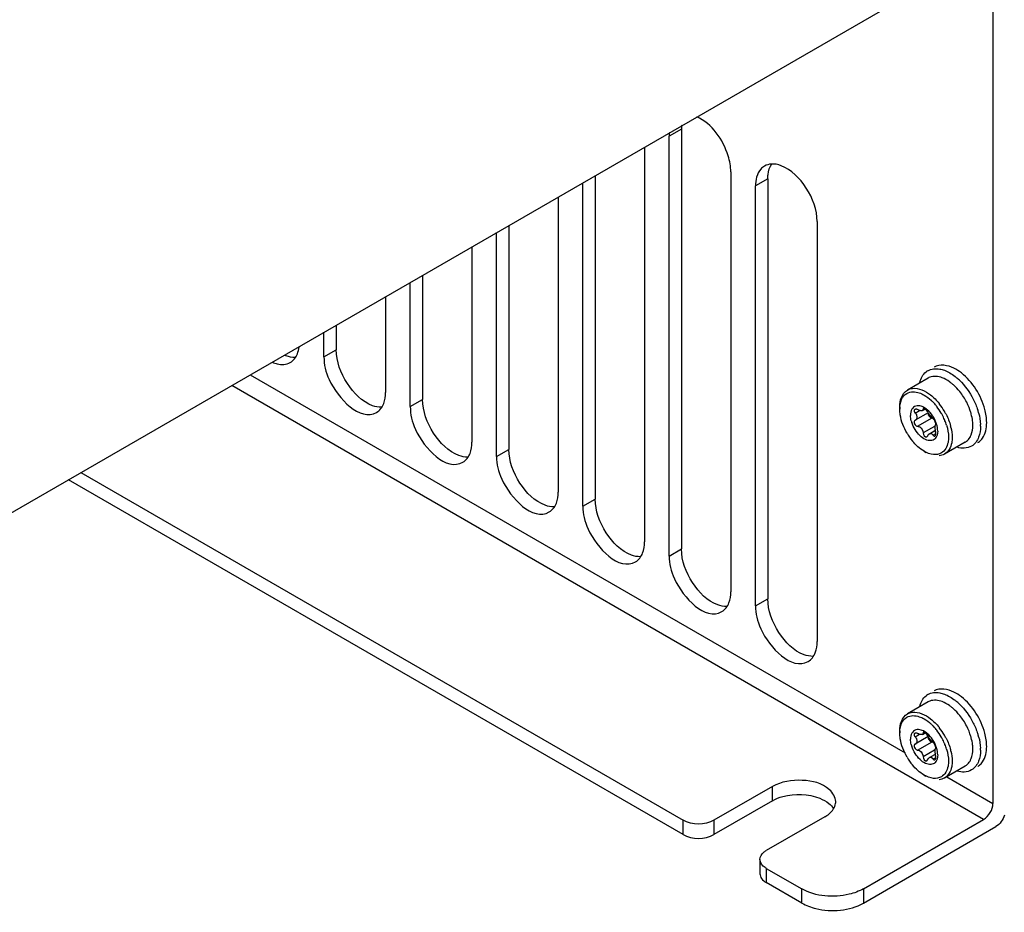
# Model space of a CAD drawing. Header units: millimetres. Extents: x 0 to 594, y 0 to 420.
# Tile 21 of 41: x 506 to 517, y 99 to 109. Entities that reach past the tile are written whole.
import ezdxf

# ---------------------------------------------------------------- set-up
doc = ezdxf.new("R2010")
doc.units = ezdxf.units.MM
doc.header["$LTSCALE"] = 32.67
doc.layers.get('0').update_dxf_attribs({"linetype": 'CONTINUOUS'})
doc.layers.add('ROUNDS', color=7, linetype='CONTINUOUS')

msp = doc.modelspace()

# ---------------------------------------------------------------- linework, layer by layer
at = {"color": 7, "linetype": 'CONTINUOUS'}
for p, q in [((516.9539, 115.3074), (516.9539, 100.0796)), ((513.383, 107.8159), (513.383, 102.9986)), ((513.2416, 102.9169), (513.2416, 107.7343)), ((512.9588, 107.6078), (512.9588, 103.0802)), ((513.9487, 107.3261), (513.9487, 102.5087)), ((512.2517, 103.4885), (512.2517, 107.1996)), ((512.3931, 107.2812), (512.3931, 103.5701)), ((514.373, 107.2444), (514.373, 102.427)), ((514.2316, 102.3454), (514.2316, 107.1628)), ((511.9688, 107.0363), (511.9688, 103.6518)), ((514.9387, 106.7545), (514.9387, 101.9372)), ((511.2617, 104.06), (511.2617, 106.628)), ((511.4031, 106.7097), (511.4031, 104.1417)), ((510.9789, 106.4647), (510.9789, 104.2233)), ((510.2717, 104.6315), (510.2717, 106.0565)), ((510.4132, 106.1381), (510.4132, 104.7132)), ((509.9889, 105.8932), (509.9889, 104.7948)), ((509.2818, 105.2031), (509.2818, 105.4849)), ((509.4232, 105.5666), (509.4232, 105.2847)), ((516.2111, 104.9589), (515.9742, 104.8221)), ((515.8862, 104.6276), (515.8862, 104.6031)), ((516.146, 104.5867), (516.1764, 104.6043)), ((516.1558, 104.6108), (516.1529, 104.6025)), ((516.0568, 104.5667), (516.0641, 104.5584)), ((516.2126, 104.5618), (516.0641, 104.476)), ((516.2156, 104.5576), (516.2123, 104.5483)), ((516.2263, 104.3207), (516.2879, 104.3563)), ((516.3046, 104.4293), (516.2961, 104.4244)), ((516.2994, 104.4324), (516.2988, 104.4393)), ((516.1953, 104.2844), (516.2072, 104.2979)), ((516.2985, 104.3306), (516.2961, 104.3421)), ((516.6361, 104.2228), (516.3992, 104.086)), ((516.1655, 104.1193), (516.1867, 104.107)), ((513.4007, 99.7224), (506.3507, 103.7927)), ((506.4921, 103.8743), (513.4007, 99.8857)), ((516.2111, 101.2438), (515.9742, 101.107)), ((515.8862, 100.9125), (515.8862, 100.888)), ((516.0568, 100.8516), (516.0641, 100.8433)), ((516.146, 100.8716), (516.1764, 100.8892)), ((516.1558, 100.8957), (516.1529, 100.8874)), ((516.2126, 100.8467), (516.0641, 100.761)), ((516.2156, 100.8425), (516.2123, 100.8332)), ((516.2263, 100.6056), (516.2879, 100.6412)), ((516.3046, 100.7142), (516.2961, 100.7093)), ((516.2985, 100.6156), (516.2961, 100.627)), ((516.2994, 100.7174), (516.2988, 100.7242)), ((516.1953, 100.5693), (516.2072, 100.5829)), ((516.1655, 100.4042), (516.1867, 100.392)), ((516.6361, 100.5077), (516.3992, 100.3709)), ((514.426, 100.2736), (513.7543, 99.8857)), ((514.426, 100.1103), (513.7543, 99.7224)), ((515.0271, 99.9265), (514.3553, 99.5387)), ((515.469, 99.0999), (516.8479, 99.8959)), ((515.469, 98.9366), (516.9893, 99.8143)), ((514.2821, 99.4367), (514.2821, 99.2734)), ((514.3553, 99.3346), (514.7619, 99.0999)), ((514.7619, 98.9366), (514.3553, 99.1713))]:
    msp.add_line(p, q, dxfattribs=at)
at = {"color": 9, "linetype": 'CONTINUOUS'}
for p, q in [((513.383, 107.8159), (513.2416, 107.7343)), ((514.373, 107.2444), (514.2316, 107.1628)), ((509.2818, 105.2031), (509.4232, 105.2847)), ((508.4367, 104.997), (515.9473, 100.6608)), ((516.8479, 99.8959), (508.2245, 104.8745)), ((510.2717, 104.6315), (510.4132, 104.7132)), ((516.0641, 104.5584), (516.1143, 104.5874)), ((516.1529, 104.6025), (516.1651, 104.6095)), ((516.0912, 104.4061), (516.2573, 104.502)), ((516.2829, 104.4043), (516.1529, 104.3293)), ((516.2943, 104.3181), (516.269, 104.3035)), ((511.2617, 104.06), (511.4031, 104.1417)), ((512.2517, 103.4885), (512.3931, 103.5701)), ((513.2416, 102.9169), (513.383, 102.9986)), ((514.2316, 102.3454), (514.373, 102.427)), ((516.0641, 100.8433), (516.1143, 100.8723)), ((516.1529, 100.8874), (516.1651, 100.8944)), ((516.0912, 100.691), (516.2573, 100.7869)), ((516.2829, 100.6892), (516.1529, 100.6142)), ((516.2943, 100.603), (516.269, 100.5884)), ((516.4243, 100.3854), (516.9539, 100.0796)), ((514.426, 100.1103), (514.426, 100.2736)), ((513.4007, 99.7224), (513.4007, 99.8857)), ((513.7543, 99.8857), (513.7543, 99.7224)), ((514.3553, 99.3346), (514.3553, 99.1713)), ((514.7619, 98.9366), (514.7619, 99.0999)), ((515.469, 99.0999), (515.469, 98.9366))]:
    msp.add_line(p, q, dxfattribs=at)
at = {"color": 7, "linetype": 'CONTINUOUS'}
for points in [[(516.0494, 104.5833), (516.0519, 104.5752), (516.0568, 104.5667)], [(516.0641, 104.476), (516.0568, 104.4704), (516.0519, 104.4629), (516.0494, 104.4543)], [(516.2961, 104.4244), (516.2985, 104.4273), (516.2994, 104.4324)], [(516.2988, 104.3103), (516.2994, 104.3198), (516.2985, 104.3306)], [(516.0494, 100.8682), (516.0519, 100.8601), (516.0568, 100.8516)], [(516.0641, 100.761), (516.0568, 100.7553), (516.0519, 100.7478), (516.0494, 100.7392)], [(516.2961, 100.7093), (516.2985, 100.7122), (516.2994, 100.7174)], [(516.2988, 100.5952), (516.2994, 100.6047), (516.2985, 100.6156)]]:
    msp.add_lwpolyline(points, dxfattribs=at)
for centre, radius, start, end in [((513.8128, 107.8165), 0.4298, 174.18687, 180.07104), ((513.6713, 107.7348), 0.4297, 174.17925, 180.07121), ((508.9769, 105.5586), 0.3672, 246.67104, 249.71293), ((516.2924, 104.8991), 0.1674, 119.96219, 128.60618), ((516.2827, 104.8346), 0.1434, 111.05866, 119.9391), ((516.1827, 104.528), 0.4755, 53.65823, 54.75857), ((516.1472, 104.5002), 0.6059, 50.49123, 52.00741), ((516.1116, 104.4578), 0.6612, 46.14684, 50.45288), ((516.1719, 104.5133), 0.4938, 51.84334, 53.65389), ((516.1468, 104.4817), 0.5341, 48.28451, 51.81724), ((516.0075, 104.3507), 0.7258, 27.10908, 38.61057), ((515.8676, 104.295), 0.5573, 43.59391, 47.31039), ((516.0334, 104.399), 0.2588, 49.72485, 54.91621), ((515.8298, 104.2593), 0.6093, 39.13234, 43.57499), ((515.8027, 104.2368), 0.6445, 37.99319, 39.16556), ((515.7797, 104.2192), 0.6735, 30.19825, 37.96514), ((515.8025, 104.2382), 0.6858, 37.92136, 38.79005), ((515.7709, 104.2144), 0.7253, 30.08662, 37.87522), ((515.7643, 104.2099), 0.7332, 27.12175, 30.12899), ((516.0827, 104.37), 0.733, 14.93125, 17.69284), ((516.328, 104.5468), 0.3194, 194.05821, 197.45652), ((515.775, 104.2163), 0.679, 28.4336, 30.21835), ((515.7805, 104.219), 0.6728, 23.03056, 28.44845), ((515.8, 104.2275), 0.6516, 21.8944, 23.01473), ((515.8343, 104.2408), 0.6148, 16.73313, 21.9393), ((516.1128, 104.3884), 0.6139, 14.9812, 16.48354), ((515.9913, 104.3334), 0.3316, 17.03079, 18.79051), ((515.8964, 104.2571), 0.5927, 13.29457, 14.9186), ((516.3289, 104.4068), 0.4834, 0.01875, 2.49502), ((516.5474, 104.6618), 0.6688, 210.17603, 219.4652), ((516.5651, 104.3459), 0.1421, 299.95949, 307.9648), ((516.6962, 104.3639), 0.1672, 299.95949, 307.9648), ((516.2924, 101.184), 0.1674, 119.96219, 128.60618), ((516.2827, 101.1195), 0.1434, 111.05866, 119.9391), ((516.1827, 100.8129), 0.4755, 53.65823, 54.75857), ((516.1719, 100.7982), 0.4938, 51.84334, 53.65389), ((516.1472, 100.7851), 0.6059, 50.49123, 52.00741), ((516.1116, 100.7427), 0.6612, 46.14684, 50.45288), ((516.1468, 100.7666), 0.5341, 48.28451, 51.81724), ((516.0075, 100.6356), 0.7258, 27.10908, 38.61057), ((515.8676, 100.5799), 0.5573, 43.59391, 47.31039), ((515.8298, 100.5442), 0.6093, 39.13234, 43.57499), ((516.0334, 100.6839), 0.2588, 49.72485, 54.91621), ((515.8027, 100.5217), 0.6445, 37.99319, 39.16556), ((515.7797, 100.5042), 0.6735, 30.19825, 37.96514), ((515.8025, 100.5231), 0.6858, 37.92136, 38.79005), ((515.7709, 100.4993), 0.7253, 30.08662, 37.87522), ((515.7643, 100.4949), 0.7332, 27.12175, 30.12899), ((516.0827, 100.655), 0.733, 14.93125, 17.69284), ((516.328, 100.8317), 0.3194, 194.05821, 197.45652), ((515.775, 100.5012), 0.679, 28.4336, 30.21835), ((515.7805, 100.5039), 0.6728, 23.03056, 28.44845), ((515.8, 100.5124), 0.6516, 21.8944, 23.01473), ((515.8343, 100.5257), 0.6148, 16.73313, 21.9393), ((516.1128, 100.6733), 0.6139, 14.9812, 16.48354), ((515.9913, 100.6183), 0.3316, 17.03079, 18.79051), ((515.8964, 100.542), 0.5927, 13.29457, 14.9186), ((516.3289, 100.6917), 0.4834, 0.01875, 2.49502), ((516.5474, 100.9467), 0.6688, 210.17603, 219.4652), ((516.5651, 100.6308), 0.1421, 299.95949, 307.9648), ((516.6962, 100.6488), 0.1672, 299.95949, 307.9648), ((515.0093, 100.1), 0.1423, 351.50759, 0.03599), ((514.4643, 99.5237), 0.2182, 235.71343, 240.03749)]:
    msp.add_arc(centre, radius, start, end, dxfattribs=at)
for points, knots in [([(513.9487, 107.3261), (513.9487, 107.3882), (513.901, 107.6379), (513.7321, 107.8784), (513.5577, 107.9577)], [0, 0, 0, 0, 0.2449021, 1, 1, 1, 1]), ([(514.373, 107.2444), (514.373, 107.2612), (514.3762, 107.3211), (514.3938, 107.3819), (514.4181, 107.418)], [0, 0, 0, 0, 0.278319, 1, 1, 1, 1]), ([(514.3351, 107.3916), (514.3186, 107.3821), (514.2512, 107.3254), (514.2316, 107.2299), (514.2316, 107.1628)], [0, 0, 0, 0, 0.2208775, 1, 1, 1, 1]), ([(514.9387, 106.7545), (514.9387, 106.8894), (514.8411, 107.1475), (514.6453, 107.3501), (514.5252, 107.3956)], [0, 0, 0, 0, 0.5122983, 1, 1, 1, 1]), ([(509.8395, 104.6426), (509.7187, 104.6872), (509.5214, 104.8903), (509.4232, 105.1492), (509.4232, 105.2847)], [0, 0, 0, 0, 0.487037, 1, 1, 1, 1]), ([(509.2818, 105.2031), (509.2818, 105.1138), (509.3434, 104.8282), (509.6944, 104.4559), (509.8853, 104.566)], [0, 0, 0, 0, 0.288394, 1, 1, 1, 1]), ([(508.6896, 105.1399), (508.708, 105.132), (508.7735, 105.1088), (508.8522, 105.1126), (508.8954, 105.1375)], [0, 0, 0, 0, 0.2864744, 1, 1, 1, 1]), ([(516.2087, 105.0441), (516.2485, 105.067), (516.3193, 105.0731), (516.3804, 105.0549), (516.3973, 105.0486)], [0, 0, 0, 0, 0.717288, 1, 1, 1, 1]), ([(516.5924, 105.0176), (516.5659, 105.0384), (516.4773, 105.0993), (516.3456, 105.123), (516.2797, 105.085)], [0, 0, 0, 0, 0.3065834, 1, 1, 1, 1]), ([(515.968, 104.7839), (516.0091, 104.8076), (516.0873, 104.804), (516.1472, 104.7748), (516.1644, 104.7649)], [0, 0, 0, 0, 0.7047084, 1, 1, 1, 1]), ([(515.9742, 104.8221), (515.9914, 104.832), (516.0837, 104.8609), (516.1808, 104.811), (516.2389, 104.7657)], [0, 0, 0, 0, 0.2121922, 1, 1, 1, 1]), ([(510.8295, 104.0711), (510.7087, 104.1157), (510.5114, 104.3188), (510.4132, 104.5776), (510.4132, 104.7132)], [0, 0, 0, 0, 0.487037, 1, 1, 1, 1]), ([(510.2717, 104.6315), (510.2717, 104.5422), (510.3333, 104.2567), (510.6843, 103.8844), (510.8753, 103.9944)], [0, 0, 0, 0, 0.288394, 1, 1, 1, 1]), ([(515.9693, 104.3256), (515.9315, 104.3904), (515.895, 104.4837), (515.8862, 104.5808), (515.8862, 104.6031)], [0, 0, 0, 0, 0.7712652, 1, 1, 1, 1]), ([(516.0589, 104.5983), (516.056, 104.5969), (516.0505, 104.5931), (516.0489, 104.5862), (516.0494, 104.5833)], [0, 0, 0, 0, 0.5188328, 1, 1, 1, 1]), ([(516.0699, 104.6012), (516.0679, 104.601), (516.0642, 104.6004), (516.0606, 104.5991), (516.0589, 104.5983)], [0, 0, 0, 0, 0.5165067, 1, 1, 1, 1]), ([(516.0912, 104.597), (516.0879, 104.5987), (516.0809, 104.6012), (516.0734, 104.6015), (516.0699, 104.6012)], [0, 0, 0, 0, 0.5094232, 1, 1, 1, 1]), ([(516.116, 104.5867), (516.1118, 104.5879), (516.1034, 104.5909), (516.0953, 104.5948), (516.0912, 104.597)], [0, 0, 0, 0, 0.4862611, 1, 1, 1, 1]), ([(516.1361, 104.584), (516.133, 104.5837), (516.1262, 104.5842), (516.1195, 104.5857), (516.116, 104.5867)], [0, 0, 0, 0, 0.4601652, 1, 1, 1, 1]), ([(516.1458, 104.5868), (516.1445, 104.586), (516.1413, 104.5847), (516.1379, 104.5841), (516.1361, 104.584)], [0, 0, 0, 0, 0.4676239, 1, 1, 1, 1]), ([(516.1529, 104.6025), (516.1533, 104.5994), (516.1527, 104.5931), (516.1483, 104.5883), (516.1458, 104.5868)], [0, 0, 0, 0, 0.5138561, 1, 1, 1, 1]), ([(516.1763, 104.6051), (516.1727, 104.6075), (516.1666, 104.6111), (516.1588, 104.6116), (516.1563, 104.6103)], [0, 0, 0, 0, 0.6121222, 1, 1, 1, 1]), ([(516.2072, 104.5712), (516.2038, 104.5778), (516.194, 104.5899), (516.1828, 104.6006), (516.1763, 104.6051)], [0, 0, 0, 0, 0.4843575, 1, 1, 1, 1]), ([(516.076, 104.5436), (516.0743, 104.5463), (516.0706, 104.5514), (516.0663, 104.5562), (516.0641, 104.5584)], [0, 0, 0, 0, 0.499552, 1, 1, 1, 1]), ([(516.0641, 104.476), (516.0705, 104.4795), (516.0817, 104.4901), (516.0861, 104.505), (516.0861, 104.5123)], [0, 0, 0, 0, 0.4993448, 1, 1, 1, 1]), ([(516.0861, 104.5123), (516.0861, 104.5176), (516.0839, 104.5286), (516.079, 104.5387), (516.076, 104.5436)], [0, 0, 0, 0, 0.4757818, 1, 1, 1, 1]), ([(516.2208, 104.5484), (516.2183, 104.5523), (516.2135, 104.5598), (516.2092, 104.5675), (516.2072, 104.5712)], [0, 0, 0, 0, 0.5270556, 1, 1, 1, 1]), ([(516.2123, 104.5483), (516.2117, 104.5449), (516.2126, 104.5371), (516.2161, 104.5304), (516.2183, 104.527)], [0, 0, 0, 0, 0.4648347, 1, 1, 1, 1]), ([(516.2183, 104.527), (516.2203, 104.5238), (516.2252, 104.5178), (516.231, 104.5127), (516.2342, 104.5105)], [0, 0, 0, 0, 0.4958356, 1, 1, 1, 1]), ([(516.2342, 104.5105), (516.2378, 104.5079), (516.245, 104.5037), (516.2534, 104.5018), (516.2573, 104.502)], [0, 0, 0, 0, 0.5339099, 1, 1, 1, 1]), ([(516.269, 104.4944), (516.2665, 104.496), (516.2612, 104.5002), (516.2563, 104.5048), (516.2536, 104.5075)], [0, 0, 0, 0, 0.4392211, 1, 1, 1, 1]), ([(516.281, 104.4795), (516.279, 104.4827), (516.2754, 104.488), (516.2712, 104.4929), (516.269, 104.4944)], [0, 0, 0, 0, 0.5895221, 1, 1, 1, 1]), ([(516.2916, 104.4599), (516.29, 104.4634), (516.2867, 104.47), (516.283, 104.4764), (516.281, 104.4795)], [0, 0, 0, 0, 0.5072217, 1, 1, 1, 1]), ([(516.0494, 104.4543), (516.0485, 104.4474), (516.0543, 104.4322), (516.0641, 104.4209), (516.0704, 104.4157)], [0, 0, 0, 0, 0.4580449, 1, 1, 1, 1]), ([(516.0704, 104.4157), (516.0736, 104.413), (516.08, 104.4087), (516.0876, 104.4062), (516.0912, 104.4061)], [0, 0, 0, 0, 0.5405188, 1, 1, 1, 1]), ([(516.0912, 104.4061), (516.0957, 104.4059), (516.105, 104.4043), (516.1136, 104.4006), (516.1177, 104.3983)], [0, 0, 0, 0, 0.4865294, 1, 1, 1, 1]), ([(516.2888, 104.4096), (516.2884, 104.4074), (516.2878, 104.4029), (516.2877, 104.3984), (516.2877, 104.396)], [0, 0, 0, 0, 0.471217, 1, 1, 1, 1]), ([(516.2877, 104.396), (516.2877, 104.3901), (516.2887, 104.3776), (516.2907, 104.3652), (516.2921, 104.3587)], [0, 0, 0, 0, 0.4711635, 1, 1, 1, 1]), ([(516.2916, 104.4191), (516.2909, 104.4177), (516.2898, 104.4146), (516.2891, 104.4113), (516.2888, 104.4096)], [0, 0, 0, 0, 0.4581213, 1, 1, 1, 1]), ([(516.2988, 104.4393), (516.2983, 104.4425), (516.2961, 104.4495), (516.2933, 104.4563), (516.2916, 104.4599)], [0, 0, 0, 0, 0.4465064, 1, 1, 1, 1]), ([(516.2961, 104.4244), (516.2952, 104.4239), (516.2933, 104.4223), (516.2922, 104.4203), (516.2916, 104.4191)], [0, 0, 0, 0, 0.4406862, 1, 1, 1, 1]), ([(516.2921, 104.3587), (516.2927, 104.3559), (516.2939, 104.3503), (516.2953, 104.3448), (516.2961, 104.3421)], [0, 0, 0, 0, 0.5071172, 1, 1, 1, 1]), ([(516.799, 104.2321), (516.8127, 104.2428), (516.8674, 104.3014), (516.8832, 104.3865), (516.8832, 104.4479)], [0, 0, 0, 0, 0.2205283, 1, 1, 1, 1]), ([(516.2072, 104.2979), (516.2085, 104.3005), (516.2112, 104.3054), (516.2145, 104.3099), (516.2163, 104.312)], [0, 0, 0, 0, 0.5130938, 1, 1, 1, 1]), ([(516.2163, 104.312), (516.2178, 104.3137), (516.2209, 104.3169), (516.2245, 104.3196), (516.2264, 104.3207)], [0, 0, 0, 0, 0.5167203, 1, 1, 1, 1]), ([(516.2264, 104.3207), (516.2304, 104.323), (516.2401, 104.326), (516.2495, 104.3224), (516.2535, 104.3198)], [0, 0, 0, 0, 0.4948854, 1, 1, 1, 1]), ([(516.2535, 104.3198), (516.255, 104.319), (516.2578, 104.3169), (516.2603, 104.3146), (516.2616, 104.3133)], [0, 0, 0, 0, 0.4888751, 1, 1, 1, 1]), ([(516.2616, 104.3133), (516.263, 104.3118), (516.2656, 104.3087), (516.2679, 104.3053), (516.269, 104.3035)], [0, 0, 0, 0, 0.4898384, 1, 1, 1, 1]), ([(516.269, 104.3035), (516.2704, 104.301), (516.2738, 104.2969), (516.2786, 104.2946), (516.2809, 104.2941)], [0, 0, 0, 0, 0.5435524, 1, 1, 1, 1]), ([(516.2809, 104.2941), (516.2822, 104.2939), (516.285, 104.2937), (516.2877, 104.2945), (516.2889, 104.295)], [0, 0, 0, 0, 0.5020911, 1, 1, 1, 1]), ([(516.2889, 104.295), (516.2915, 104.2962), (516.2964, 104.3006), (516.2983, 104.3068), (516.2988, 104.3103)], [0, 0, 0, 0, 0.4462013, 1, 1, 1, 1]), ([(516.4448, 104.2806), (516.4448, 104.2606), (516.4403, 104.1938), (516.4043, 104.1236), (516.363, 104.0997)], [0, 0, 0, 0, 0.2949814, 1, 1, 1, 1]), ([(516.4872, 104.2806), (516.4872, 104.259), (516.4825, 104.1871), (516.4437, 104.1116), (516.3992, 104.086)], [0, 0, 0, 0, 0.2952088, 1, 1, 1, 1]), ([(516.6921, 104.28), (516.6947, 104.2844), (516.6996, 104.2937), (516.7037, 104.3033), (516.7057, 104.3082)], [0, 0, 0, 0, 0.492218, 1, 1, 1, 1]), ([(511.8194, 103.4996), (511.6986, 103.5441), (511.5013, 103.7473), (511.4031, 104.0061), (511.4031, 104.1417)], [0, 0, 0, 0, 0.487037, 1, 1, 1, 1]), ([(511.2617, 104.06), (511.2617, 103.9707), (511.3233, 103.6851), (511.6743, 103.3128), (511.8652, 103.4229)], [0, 0, 0, 0, 0.288394, 1, 1, 1, 1]), ([(512.8094, 102.928), (512.6886, 102.9726), (512.4913, 103.1757), (512.3931, 103.4345), (512.3931, 103.5701)], [0, 0, 0, 0, 0.487037, 1, 1, 1, 1]), ([(512.2517, 103.4885), (512.2517, 103.3992), (512.3133, 103.1136), (512.6642, 102.7413), (512.8552, 102.8514)], [0, 0, 0, 0, 0.288394, 1, 1, 1, 1]), ([(513.7993, 102.3565), (513.6786, 102.4011), (513.4812, 102.6042), (513.383, 102.863), (513.383, 102.9986)], [0, 0, 0, 0, 0.487037, 1, 1, 1, 1]), ([(513.2416, 102.9169), (513.2416, 102.8276), (513.3032, 102.542), (513.6542, 102.1698), (513.8451, 102.2798)], [0, 0, 0, 0, 0.288394, 1, 1, 1, 1]), ([(514.2316, 102.3454), (514.2316, 102.2561), (514.2932, 101.9705), (514.6442, 101.5982), (514.8351, 101.7083)], [0, 0, 0, 0, 0.288394, 1, 1, 1, 1]), ([(514.7893, 101.7849), (514.6685, 101.8295), (514.4712, 102.0326), (514.373, 102.2915), (514.373, 102.427)], [0, 0, 0, 0, 0.487037, 1, 1, 1, 1]), ([(516.2087, 101.329), (516.2485, 101.3519), (516.3193, 101.3581), (516.3804, 101.3398), (516.3973, 101.3335)], [0, 0, 0, 0, 0.717288, 1, 1, 1, 1]), ([(516.5924, 101.3025), (516.5659, 101.3233), (516.4773, 101.3842), (516.3456, 101.408), (516.2797, 101.37)], [0, 0, 0, 0, 0.3065834, 1, 1, 1, 1]), ([(515.968, 101.0688), (516.0091, 101.0925), (516.0873, 101.0889), (516.1472, 101.0597), (516.1644, 101.0499)], [0, 0, 0, 0, 0.7047084, 1, 1, 1, 1]), ([(515.9742, 101.107), (515.9914, 101.1169), (516.0837, 101.1458), (516.1808, 101.096), (516.2389, 101.0506)], [0, 0, 0, 0, 0.2121922, 1, 1, 1, 1]), ([(515.9693, 100.6105), (515.9315, 100.6753), (515.895, 100.7687), (515.8862, 100.8658), (515.8862, 100.888)], [0, 0, 0, 0, 0.7712652, 1, 1, 1, 1]), ([(516.0589, 100.8832), (516.056, 100.8818), (516.0505, 100.878), (516.0489, 100.8712), (516.0494, 100.8682)], [0, 0, 0, 0, 0.5188328, 1, 1, 1, 1]), ([(516.0699, 100.8861), (516.0679, 100.8859), (516.0642, 100.8853), (516.0606, 100.884), (516.0589, 100.8832)], [0, 0, 0, 0, 0.5165067, 1, 1, 1, 1]), ([(516.0912, 100.8819), (516.0879, 100.8837), (516.0809, 100.8861), (516.0734, 100.8864), (516.0699, 100.8861)], [0, 0, 0, 0, 0.5094232, 1, 1, 1, 1]), ([(516.116, 100.8716), (516.1118, 100.8728), (516.1034, 100.8759), (516.0953, 100.8797), (516.0912, 100.8819)], [0, 0, 0, 0, 0.4862611, 1, 1, 1, 1]), ([(516.1361, 100.8689), (516.133, 100.8686), (516.1262, 100.8691), (516.1195, 100.8706), (516.116, 100.8716)], [0, 0, 0, 0, 0.4601652, 1, 1, 1, 1]), ([(516.1458, 100.8718), (516.1445, 100.8709), (516.1413, 100.8696), (516.1379, 100.869), (516.1361, 100.8689)], [0, 0, 0, 0, 0.4676239, 1, 1, 1, 1]), ([(516.1529, 100.8874), (516.1533, 100.8844), (516.1527, 100.878), (516.1483, 100.8733), (516.1458, 100.8718)], [0, 0, 0, 0, 0.5138561, 1, 1, 1, 1]), ([(516.1763, 100.89), (516.1727, 100.8925), (516.1666, 100.8961), (516.1588, 100.8965), (516.1563, 100.8953)], [0, 0, 0, 0, 0.6121222, 1, 1, 1, 1]), ([(516.2072, 100.8561), (516.2038, 100.8627), (516.194, 100.8748), (516.1828, 100.8855), (516.1763, 100.89)], [0, 0, 0, 0, 0.4843575, 1, 1, 1, 1]), ([(516.2208, 100.8334), (516.2183, 100.8372), (516.2135, 100.8447), (516.2092, 100.8524), (516.2072, 100.8561)], [0, 0, 0, 0, 0.5270556, 1, 1, 1, 1]), ([(516.0494, 100.7392), (516.0485, 100.7324), (516.0543, 100.7172), (516.0641, 100.7058), (516.0704, 100.7006)], [0, 0, 0, 0, 0.4580449, 1, 1, 1, 1]), ([(516.076, 100.8285), (516.0743, 100.8312), (516.0706, 100.8363), (516.0663, 100.8411), (516.0641, 100.8433)], [0, 0, 0, 0, 0.499552, 1, 1, 1, 1]), ([(516.0641, 100.761), (516.0705, 100.7644), (516.0817, 100.775), (516.0861, 100.7899), (516.0861, 100.7972)], [0, 0, 0, 0, 0.4993448, 1, 1, 1, 1]), ([(516.0861, 100.7972), (516.0861, 100.8025), (516.0839, 100.8136), (516.079, 100.8236), (516.076, 100.8285)], [0, 0, 0, 0, 0.4757818, 1, 1, 1, 1]), ([(516.2123, 100.8332), (516.2117, 100.8298), (516.2126, 100.822), (516.2161, 100.8153), (516.2183, 100.812)], [0, 0, 0, 0, 0.4648347, 1, 1, 1, 1]), ([(516.2183, 100.812), (516.2203, 100.8088), (516.2252, 100.8027), (516.231, 100.7976), (516.2342, 100.7954)], [0, 0, 0, 0, 0.4958356, 1, 1, 1, 1]), ([(516.2342, 100.7954), (516.2378, 100.7928), (516.245, 100.7886), (516.2534, 100.7867), (516.2573, 100.7869)], [0, 0, 0, 0, 0.5339099, 1, 1, 1, 1]), ([(516.269, 100.7793), (516.2665, 100.7809), (516.2612, 100.7851), (516.2563, 100.7897), (516.2536, 100.7924)], [0, 0, 0, 0, 0.4392211, 1, 1, 1, 1]), ([(516.281, 100.7644), (516.279, 100.7676), (516.2754, 100.7729), (516.2712, 100.7778), (516.269, 100.7793)], [0, 0, 0, 0, 0.5895221, 1, 1, 1, 1]), ([(516.2916, 100.7449), (516.29, 100.7483), (516.2867, 100.7549), (516.283, 100.7613), (516.281, 100.7644)], [0, 0, 0, 0, 0.5072217, 1, 1, 1, 1]), ([(516.2988, 100.7242), (516.2983, 100.7274), (516.2961, 100.7345), (516.2933, 100.7412), (516.2916, 100.7449)], [0, 0, 0, 0, 0.4465064, 1, 1, 1, 1]), ([(516.0704, 100.7006), (516.0736, 100.698), (516.08, 100.6936), (516.0876, 100.6911), (516.0912, 100.691)], [0, 0, 0, 0, 0.5405188, 1, 1, 1, 1]), ([(516.0912, 100.691), (516.0957, 100.6909), (516.105, 100.6893), (516.1136, 100.6856), (516.1177, 100.6832)], [0, 0, 0, 0, 0.4865294, 1, 1, 1, 1]), ([(516.2888, 100.6945), (516.2884, 100.6924), (516.2878, 100.6878), (516.2877, 100.6833), (516.2877, 100.6809)], [0, 0, 0, 0, 0.471217, 1, 1, 1, 1]), ([(516.2877, 100.6809), (516.2877, 100.675), (516.2887, 100.6625), (516.2907, 100.6501), (516.2921, 100.6436)], [0, 0, 0, 0, 0.4711635, 1, 1, 1, 1]), ([(516.2916, 100.704), (516.2909, 100.7026), (516.2898, 100.6995), (516.2891, 100.6962), (516.2888, 100.6945)], [0, 0, 0, 0, 0.4581213, 1, 1, 1, 1]), ([(516.2961, 100.7093), (516.2952, 100.7089), (516.2933, 100.7072), (516.2922, 100.7052), (516.2916, 100.704)], [0, 0, 0, 0, 0.4406862, 1, 1, 1, 1]), ([(516.2921, 100.6436), (516.2927, 100.6408), (516.2939, 100.6352), (516.2953, 100.6297), (516.2961, 100.627)], [0, 0, 0, 0, 0.5071172, 1, 1, 1, 1]), ([(516.799, 100.517), (516.8127, 100.5277), (516.8674, 100.5863), (516.8832, 100.6714), (516.8832, 100.7328)], [0, 0, 0, 0, 0.2205283, 1, 1, 1, 1]), ([(516.2072, 100.5829), (516.2085, 100.5854), (516.2112, 100.5903), (516.2145, 100.5949), (516.2163, 100.5969)], [0, 0, 0, 0, 0.5130938, 1, 1, 1, 1]), ([(516.2163, 100.5969), (516.2178, 100.5987), (516.2209, 100.6018), (516.2245, 100.6045), (516.2264, 100.6056)], [0, 0, 0, 0, 0.5167203, 1, 1, 1, 1]), ([(516.2264, 100.6056), (516.2304, 100.608), (516.2401, 100.6109), (516.2495, 100.6073), (516.2535, 100.6048)], [0, 0, 0, 0, 0.4948854, 1, 1, 1, 1]), ([(516.2535, 100.6048), (516.255, 100.6039), (516.2578, 100.6018), (516.2603, 100.5995), (516.2616, 100.5982)], [0, 0, 0, 0, 0.4888751, 1, 1, 1, 1]), ([(516.2616, 100.5982), (516.263, 100.5967), (516.2656, 100.5936), (516.2679, 100.5902), (516.269, 100.5884)], [0, 0, 0, 0, 0.4898384, 1, 1, 1, 1]), ([(516.269, 100.5884), (516.2704, 100.586), (516.2738, 100.5819), (516.2786, 100.5795), (516.2809, 100.5791)], [0, 0, 0, 0, 0.5435524, 1, 1, 1, 1]), ([(516.2809, 100.5791), (516.2822, 100.5788), (516.285, 100.5787), (516.2877, 100.5794), (516.2889, 100.5799)], [0, 0, 0, 0, 0.5020911, 1, 1, 1, 1]), ([(516.2889, 100.5799), (516.2915, 100.5811), (516.2964, 100.5855), (516.2983, 100.5918), (516.2988, 100.5952)], [0, 0, 0, 0, 0.4462013, 1, 1, 1, 1]), ([(516.4448, 100.5655), (516.4448, 100.5455), (516.4403, 100.4787), (516.4043, 100.4085), (516.363, 100.3846)], [0, 0, 0, 0, 0.2949814, 1, 1, 1, 1]), ([(516.4872, 100.5655), (516.4872, 100.544), (516.4825, 100.4721), (516.4437, 100.3966), (516.3992, 100.3709)], [0, 0, 0, 0, 0.2952088, 1, 1, 1, 1]), ([(516.6921, 100.5649), (516.6947, 100.5693), (516.6996, 100.5786), (516.7037, 100.5882), (516.7057, 100.5931)], [0, 0, 0, 0, 0.492218, 1, 1, 1, 1]), ([(515.1515, 100.1), (515.1515, 100.1514), (515.0494, 100.3033), (514.7614, 100.3657), (514.5269, 100.3318), (514.426, 100.2736)], [0, 0, 0, 0, 0.184796, 0.5806517, 1, 1, 1, 1]), ([(514.426, 100.1103), (514.4636, 100.1319), (514.6367, 100.1982), (514.8381, 100.1907), (514.969, 100.1383)], [0, 0, 0, 0, 0.2351769, 1, 1, 1, 1]), ([(515.0271, 99.9265), (515.0437, 99.9362), (515.0985, 99.9727), (515.143, 100.0323), (515.15, 100.0789)], [0, 0, 0, 0, 0.2901939, 1, 1, 1, 1]), ([(514.2821, 99.4367), (514.2821, 99.4669), (514.3092, 99.5088), (514.3444, 99.5324), (514.3553, 99.5387)], [0, 0, 0, 0, 0.7050203, 1, 1, 1, 1]), ([(515.469, 99.0999), (515.4188, 99.0709), (515.1914, 98.9889), (514.9202, 99.0084), (514.7619, 99.0999)], [0, 0, 0, 0, 0.2407275, 1, 1, 1, 1]), ([(514.7619, 98.9366), (514.8121, 98.9076), (515.0396, 98.8256), (515.3107, 98.8451), (515.469, 98.9366)], [0, 0, 0, 0, 0.2407283, 1, 1, 1, 1])]:
    msp.add_open_spline(points, degree=3, knots=knots, dxfattribs=at)
for points in [[(514.4099, 107.4144), (514.3839, 107.4123), (514.3577, 107.4046), (514.3351, 107.3916)], [(514.5252, 107.3956), (514.4888, 107.4094), (514.4487, 107.4176), (514.4099, 107.4144)], [(508.9772, 105.238), (508.9866, 105.262), (508.9924, 105.2875), (508.9957, 105.313)], [(508.9504, 105.1958), (508.9163, 105.1949), (508.8816, 105.2023), (508.8495, 105.2142)], [(508.8954, 105.1375), (508.9328, 105.1591), (508.9615, 105.1978), (508.9772, 105.238)], [(516.1163, 104.9102), (516.1277, 104.9553), (516.1516, 105.0009), (516.1879, 105.0299)], [(516.3973, 105.0486), (516.4416, 105.032), (516.4829, 105.0068), (516.5201, 104.9777)], [(516.3727, 104.9622), (516.3285, 104.9789), (516.2752, 104.9854), (516.2312, 104.9684)], [(516.4571, 104.9163), (516.4309, 104.9348), (516.4026, 104.9509), (516.3727, 104.9622)], [(516.5697, 104.9346), (516.6346, 104.8723), (516.6886, 104.7972), (516.7296, 104.7172)], [(516.8617, 104.6006), (516.8189, 104.7605), (516.7225, 104.9154), (516.5924, 105.0176)], [(515.9043, 104.7358), (515.9176, 104.7703), (515.9421, 104.8036), (515.9742, 104.8221)], [(516.5747, 104.8036), (516.5527, 104.8311), (516.5285, 104.857), (516.5022, 104.8804)], [(509.9672, 104.6665), (509.9829, 104.7069), (509.9889, 104.7514), (509.9889, 104.7948)], [(515.8862, 104.6276), (515.8862, 104.6641), (515.8912, 104.7016), (515.9043, 104.7358)], [(515.8862, 104.6031), (515.8862, 104.641), (515.892, 104.6802), (515.9077, 104.7147)], [(515.9077, 104.7147), (515.9204, 104.7426), (515.9415, 104.7686), (515.968, 104.7839)], [(516.1644, 104.7649), (516.1936, 104.7482), (516.2207, 104.7275), (516.2454, 104.7047)], [(516.2389, 104.7657), (516.2753, 104.7372), (516.3081, 104.7038), (516.337, 104.6678)], [(516.7296, 104.7172), (516.75, 104.6772), (516.7674, 104.6356), (516.781, 104.5928)], [(509.9404, 104.6243), (509.9062, 104.6234), (509.8716, 104.6308), (509.8395, 104.6426)], [(509.8853, 104.566), (509.9228, 104.5875), (509.9515, 104.6262), (509.9672, 104.6665)], [(516.026, 104.6018), (516.0142, 104.5809), (516.0099, 104.5556), (516.0099, 104.5316)], [(516.0697, 104.6386), (516.0516, 104.6328), (516.0354, 104.6184), (516.026, 104.6018)], [(516.1315, 104.6367), (516.1119, 104.643), (516.0894, 104.645), (516.0697, 104.6386)], [(516.1822, 104.6108), (516.1666, 104.6217), (516.1496, 104.6309), (516.1315, 104.6367)], [(516.2622, 104.5267), (516.2449, 104.5525), (516.2244, 104.5764), (516.2007, 104.5964)], [(516.7015, 104.5626), (516.6894, 104.6035), (516.6731, 104.6434), (516.6536, 104.6814)], [(516.8832, 104.4479), (516.8832, 104.4993), (516.875, 104.551), (516.8617, 104.6006)], [(516.0182, 104.4692), (516.0131, 104.4896), (516.0099, 104.5106), (516.0099, 104.5316)], [(516.2536, 104.5075), (516.2413, 104.5199), (516.2305, 104.5339), (516.2208, 104.5484)], [(516.3052, 104.4402), (516.2948, 104.4707), (516.2801, 104.5), (516.2622, 104.5267)], [(516.4169, 104.5442), (516.4389, 104.5014), (516.4567, 104.4562), (516.4691, 104.4097)], [(516.7212, 104.4669), (516.7182, 104.4939), (516.7129, 104.5208), (516.7058, 104.5471)], [(516.7241, 104.4173), (516.7241, 104.4339), (516.7231, 104.4504), (516.7212, 104.4669)], [(516.791, 104.5589), (516.8024, 104.5162), (516.8099, 104.4721), (516.8118, 104.4279)], [(516.1184, 104.2978), (516.0747, 104.3391), (516.0413, 104.3937), (516.0233, 104.451)], [(516.1177, 104.3983), (516.1402, 104.3856), (516.1546, 104.3551), (516.1529, 104.3293)], [(516.3211, 104.352), (516.3211, 104.3199), (516.3124, 104.283), (516.2888, 104.2612)], [(516.3211, 104.352), (516.3211, 104.3785), (516.3161, 104.4052), (516.3083, 104.4305)], [(516.4231, 104.4178), (516.4364, 104.3734), (516.4448, 104.3269), (516.4448, 104.2806)], [(516.4732, 104.3934), (516.4819, 104.3565), (516.4872, 104.3185), (516.4872, 104.2806)], [(516.7057, 104.3082), (516.719, 104.3426), (516.7241, 104.3804), (516.7241, 104.4173)], [(516.8123, 104.407), (516.8123, 104.3639), (516.8064, 104.3198), (516.791, 104.2797)], [(516.1807, 104.2542), (516.1577, 104.2649), (516.1368, 104.2804), (516.1184, 104.2978)], [(516.1529, 104.3293), (516.1517, 104.3089), (516.1773, 104.2752), (516.1951, 104.285)], [(516.2433, 104.2413), (516.2221, 104.2394), (516.2001, 104.2453), (516.1807, 104.2542)], [(516.2888, 104.2612), (516.2767, 104.25), (516.2598, 104.2428), (516.2433, 104.2413)], [(516.6525, 104.2339), (516.6685, 104.2463), (516.6819, 104.2625), (516.6921, 104.28)], [(516.791, 104.2797), (516.7753, 104.239), (516.7465, 104.1999), (516.7087, 104.1781)], [(510.9571, 104.0949), (510.9729, 104.1354), (510.9789, 104.1799), (510.9789, 104.2233)], [(516.1655, 104.1193), (516.114, 104.149), (516.069, 104.1908), (516.0311, 104.2367)], [(516.6265, 104.1549), (516.5993, 104.1537), (516.5715, 104.1578), (516.5452, 104.1653)], [(516.7087, 104.1781), (516.6841, 104.1639), (516.655, 104.1562), (516.6265, 104.1549)], [(510.9304, 104.0527), (510.8962, 104.0519), (510.8615, 104.0593), (510.8295, 104.0711)], [(510.8753, 103.9944), (510.9127, 104.016), (510.9414, 104.0547), (510.9571, 104.0949)], [(516.2733, 104.082), (516.2355, 104.0856), (516.1984, 104.1003), (516.1655, 104.1193)], [(516.363, 104.0997), (516.3366, 104.0845), (516.3036, 104.0792), (516.2733, 104.082)], [(516.3992, 104.086), (516.3804, 104.0752), (516.3586, 104.0687), (516.337, 104.0668)], [(511.9471, 103.5234), (511.9628, 103.5638), (511.9688, 103.6084), (511.9688, 103.6518)], [(511.9203, 103.4812), (511.8861, 103.4803), (511.8515, 103.4877), (511.8194, 103.4996)], [(511.8652, 103.4229), (511.9027, 103.4445), (511.9314, 103.4831), (511.9471, 103.5234)], [(512.937, 102.9519), (512.9528, 102.9923), (512.9588, 103.0368), (512.9588, 103.0802)], [(512.9103, 102.9096), (512.8761, 102.9088), (512.8414, 102.9162), (512.8094, 102.928)], [(512.8552, 102.8514), (512.8926, 102.8729), (512.9214, 102.9116), (512.937, 102.9519)], [(513.927, 102.3803), (513.9427, 102.4208), (513.9487, 102.4653), (513.9487, 102.5087)], [(513.9002, 102.3381), (513.866, 102.3372), (513.8314, 102.3446), (513.7993, 102.3565)], [(513.8451, 102.2798), (513.8826, 102.3014), (513.9113, 102.3401), (513.927, 102.3803)], [(514.9169, 101.8088), (514.9327, 101.8492), (514.9387, 101.8938), (514.9387, 101.9372)], [(514.8902, 101.7666), (514.856, 101.7657), (514.8213, 101.7731), (514.7893, 101.7849)], [(514.8351, 101.7083), (514.8725, 101.7299), (514.9013, 101.7685), (514.9169, 101.8088)], [(516.1163, 101.1951), (516.1277, 101.2402), (516.1516, 101.2858), (516.1879, 101.3148)], [(516.3973, 101.3335), (516.4416, 101.317), (516.4829, 101.2917), (516.5201, 101.2626)], [(516.8617, 100.8855), (516.8189, 101.0454), (516.7225, 101.2003), (516.5924, 101.3025)], [(516.3727, 101.2471), (516.3285, 101.2638), (516.2752, 101.2703), (516.2312, 101.2533)], [(516.4571, 101.2012), (516.4309, 101.2197), (516.4026, 101.2358), (516.3727, 101.2471)], [(516.5697, 101.2195), (516.6346, 101.1573), (516.6886, 101.0821), (516.7296, 101.0021)], [(515.9043, 101.0207), (515.9176, 101.0552), (515.9421, 101.0885), (515.9742, 101.107)], [(516.5747, 101.0885), (516.5527, 101.116), (516.5285, 101.1419), (516.5022, 101.1653)], [(515.8862, 100.9125), (515.8862, 100.949), (515.8912, 100.9866), (515.9043, 101.0207)], [(515.8862, 100.888), (515.8862, 100.9259), (515.892, 100.9651), (515.9077, 100.9996)], [(515.9077, 100.9996), (515.9204, 101.0275), (515.9415, 101.0535), (515.968, 101.0688)], [(516.1644, 101.0499), (516.1936, 101.0331), (516.2207, 101.0124), (516.2454, 100.9896)], [(516.2389, 101.0506), (516.2753, 101.0222), (516.3081, 100.9887), (516.337, 100.9527)], [(516.7015, 100.8475), (516.6894, 100.8884), (516.6731, 100.9283), (516.6536, 100.9663)], [(516.7296, 101.0021), (516.75, 100.9621), (516.7674, 100.9205), (516.781, 100.8777)], [(516.026, 100.8868), (516.0142, 100.8659), (516.0099, 100.8405), (516.0099, 100.8165)], [(516.0697, 100.9236), (516.0516, 100.9177), (516.0354, 100.9033), (516.026, 100.8868)], [(516.1315, 100.9216), (516.1119, 100.9279), (516.0894, 100.9299), (516.0697, 100.9236)], [(516.1822, 100.8957), (516.1666, 100.9066), (516.1496, 100.9159), (516.1315, 100.9216)], [(516.2622, 100.8117), (516.2449, 100.8374), (516.2244, 100.8614), (516.2007, 100.8814)], [(516.8832, 100.7328), (516.8832, 100.7842), (516.875, 100.8359), (516.8617, 100.8855)], [(516.0182, 100.7541), (516.0131, 100.7745), (516.0099, 100.7955), (516.0099, 100.8165)], [(516.2536, 100.7924), (516.2413, 100.8048), (516.2305, 100.8188), (516.2208, 100.8334)], [(516.3052, 100.7251), (516.2948, 100.7556), (516.2801, 100.7849), (516.2622, 100.8117)], [(516.4169, 100.8291), (516.4389, 100.7863), (516.4567, 100.7411), (516.4691, 100.6946)], [(516.7212, 100.7518), (516.7182, 100.7788), (516.7129, 100.8057), (516.7058, 100.832)], [(516.7241, 100.7022), (516.7241, 100.7188), (516.7231, 100.7353), (516.7212, 100.7518)], [(516.791, 100.8438), (516.8024, 100.8011), (516.8099, 100.757), (516.8118, 100.7128)], [(516.1184, 100.5828), (516.0747, 100.624), (516.0413, 100.6786), (516.0233, 100.7359)], [(516.1177, 100.6832), (516.1402, 100.6705), (516.1546, 100.64), (516.1529, 100.6142)], [(516.3211, 100.6369), (516.3211, 100.6048), (516.3124, 100.5679), (516.2888, 100.5461)], [(516.3211, 100.6369), (516.3211, 100.6634), (516.3161, 100.6901), (516.3083, 100.7154)], [(516.4231, 100.7027), (516.4364, 100.6583), (516.4448, 100.6118), (516.4448, 100.5655)], [(516.4732, 100.6783), (516.4819, 100.6414), (516.4872, 100.6034), (516.4872, 100.5655)], [(516.7057, 100.5931), (516.719, 100.6275), (516.7241, 100.6653), (516.7241, 100.7022)], [(516.8123, 100.6919), (516.8123, 100.6489), (516.8064, 100.6047), (516.791, 100.5646)], [(516.1655, 100.4042), (516.114, 100.434), (516.069, 100.4757), (516.0311, 100.5216)], [(516.1807, 100.5392), (516.1577, 100.5498), (516.1368, 100.5653), (516.1184, 100.5828)], [(516.1529, 100.6142), (516.1517, 100.5939), (516.1773, 100.5601), (516.1951, 100.57)], [(516.2433, 100.5262), (516.2221, 100.5243), (516.2001, 100.5302), (516.1807, 100.5392)], [(516.2888, 100.5461), (516.2767, 100.5349), (516.2598, 100.5277), (516.2433, 100.5262)], [(516.6525, 100.5188), (516.6685, 100.5312), (516.6819, 100.5474), (516.6921, 100.5649)], [(516.791, 100.5646), (516.7753, 100.5239), (516.7465, 100.4848), (516.7087, 100.463)], [(516.2733, 100.367), (516.2355, 100.3705), (516.1984, 100.3852), (516.1655, 100.4042)], [(516.6265, 100.4398), (516.5993, 100.4386), (516.5715, 100.4427), (516.5452, 100.4502)], [(516.7087, 100.463), (516.6841, 100.4488), (516.655, 100.4411), (516.6265, 100.4398)], [(516.363, 100.3846), (516.3366, 100.3694), (516.3036, 100.3641), (516.2733, 100.367)], [(516.3992, 100.3709), (516.3804, 100.3601), (516.3586, 100.3536), (516.337, 100.3517)], [(514.969, 100.1383), (515.0063, 100.1233), (515.0425, 100.1038), (515.0736, 100.0783)], [(515.0736, 100.0783), (515.094, 100.0617), (515.1126, 100.0421), (515.1265, 100.0198)], [(516.8479, 99.8959), (516.9091, 99.9313), (516.9539, 100.0089), (516.9539, 100.0796)], [(517.0871, 99.946), (517.0715, 99.8936), (517.0367, 99.8416), (516.9893, 99.8143)], [(513.7543, 99.8857), (513.6522, 99.8268), (513.5028, 99.8268), (513.4007, 99.8857)], [(513.4007, 99.7224), (513.5028, 99.6635), (513.6522, 99.6635), (513.7543, 99.7224)], [(514.3414, 99.3433), (514.3109, 99.3641), (514.2821, 99.3998), (514.2821, 99.4367)], [(514.2821, 99.2734), (514.2821, 99.254), (514.2896, 99.2343), (514.3008, 99.2185)], [(514.3008, 99.2185), (514.3148, 99.199), (514.3345, 99.1833), (514.3553, 99.1713)]]:
    msp.add_open_spline(points, degree=3, dxfattribs=at)
at = {"layer": 'ROUNDS', "color": 3, "linetype": 'CONTINUOUS'}
msp.add_line((501.4259, 100.9494), (516.4943, 109.649), dxfattribs=at)

doc.saveas('drawing.dxf')
